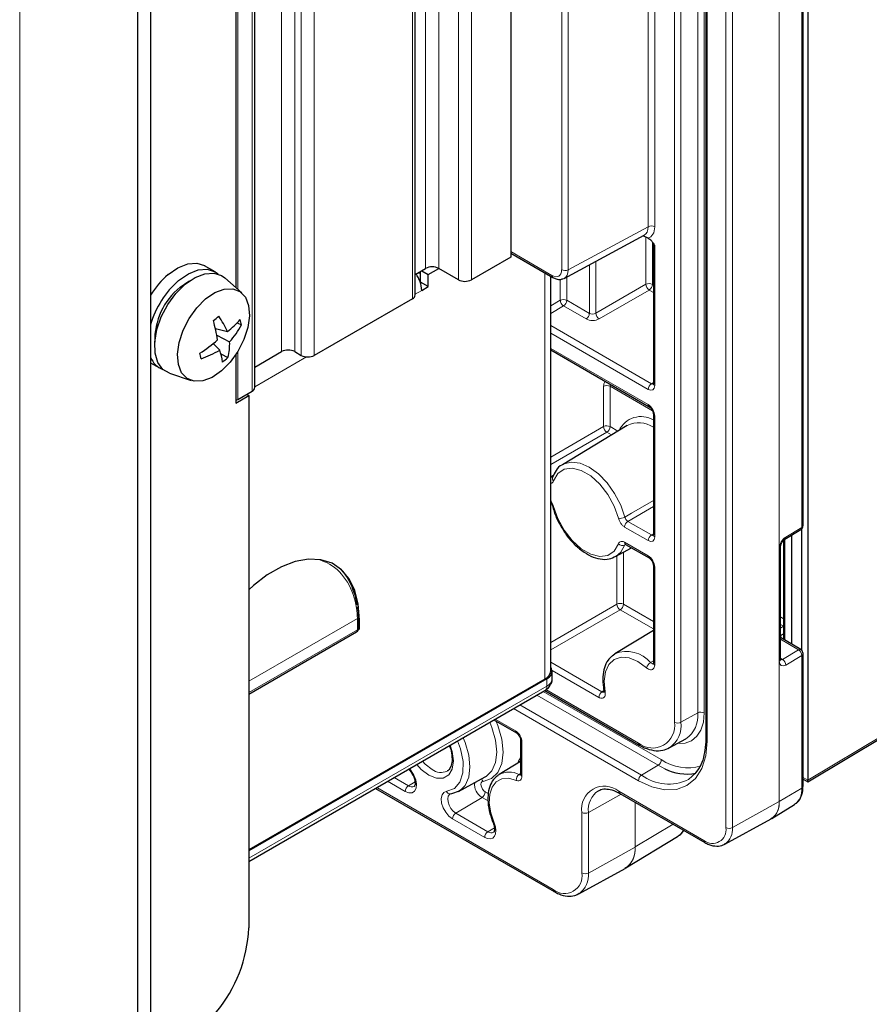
# Paper-space layout 'Blatt2' of a CAD drawing. Header units: millimetres. Extents: x 5 to 418, y 2 to 292.
# Tile 60 of 77: x 291 to 328, y 101 to 143. Entities that reach past the tile are written whole.
import ezdxf

# ---------------------------------------------------------------- set-up
doc = ezdxf.new("R2010")
doc.units = ezdxf.units.MM

psp = doc.layouts.new('Blatt2')

# ---------------------------------------------------------------- linework, layer by layer
at = {"color": 7, "linetype": 'Continuous', "lineweight": 18}
for p, q in [((323.692, 109.436), (323.692, 217.873)), ((323.697, 217.876), (323.697, 109.439)), ((321.397, 108.315), (321.397, 216.751)), ((321.677, 216.75), (321.677, 108.313)), ((319.171, 112.866), (319.171, 214.77)), ((319.451, 214.768), (319.451, 112.864)), ((320.176, 113.268), (320.176, 215.172)), ((320.456, 215.009), (320.456, 113.267)), ((320.58, 213.956), (320.58, 112.052)), ((318.037, 134.266), (318.037, 213.631)), ((318.318, 213.629), (318.318, 134.264)), ((290.884, 212.552), (290.884, 90.071)), ((308.421, 132.464), (308.421, 212.485)), ((308.986, 132.464), (308.986, 212.485)), ((309.835, 131.974), (309.835, 211.995)), ((310.401, 131.974), (310.401, 211.995)), ((314.299, 132.408), (314.299, 211.704)), ((314.579, 211.703), (314.579, 132.406)), ((307.855, 131.158), (307.855, 211.179)), ((302.198, 128.872), (302.198, 208.893)), ((302.764, 128.872), (302.764, 208.893)), ((303.047, 128.709), (303.047, 208.73)), ((303.612, 128.709), (303.612, 208.73)), ((300.925, 127.157), (300.925, 207.178)), ((300.303, 160.548), (300.303, 131.564)), ((324.669, 121.276), (324.669, 158.781)), ((314.579, 132.406), (318.037, 134.266)), ((317.938, 131.778), (317.938, 133.812)), ((318.218, 133.604), (318.218, 131.777)), ((312.098, 133.189), (313.874, 132.163)), ((318.318, 133.448), (318.318, 127.406)), ((315.775, 132.772), (315.775, 130.529)), ((308.194, 132.229), (308.104, 132.281)), ((313.568, 114.728), (313.568, 132.272)), ((315.494, 130.525), (315.494, 132.621)), ((308.171, 131.916), (308.194, 131.902)), ((314.241, 131.088), (314.241, 131.992)), ((314.522, 132.098), (314.522, 131.087)), ((308.251, 131.517), (307.972, 131.356)), ((315.775, 130.529), (317.938, 131.778)), ((318.079, 131.533), (315.916, 130.284)), ((318.259, 131.43), (318.079, 131.533)), ((318.218, 131.777), (318.259, 131.753)), ((313.826, 130.848), (314.241, 131.088)), ((314.522, 131.087), (315.494, 130.525)), ((314.383, 130.843), (313.826, 130.522)), ((315.355, 130.282), (314.383, 130.843)), ((313.826, 129.996), (318.174, 127.486)), ((318.035, 127.242), (313.826, 129.672)), ((300.303, 128.866), (300.303, 126.798)), ((313.826, 129.013), (318.035, 126.583)), ((303.273, 128.643), (301.042, 127.356)), ((316.112, 125.636), (316.112, 127.375)), ((318.22, 126.318), (316.392, 127.373)), ((316.392, 127.373), (316.392, 125.634)), ((318.174, 127.486), (318.259, 127.538)), ((318.318, 126.094), (318.318, 120.873)), ((313.826, 124.316), (316.112, 125.636)), ((316.392, 125.634), (316.728, 125.441)), ((316.253, 125.391), (313.826, 123.99)), ((316.454, 125.275), (316.253, 125.391)), ((313.826, 123.469), (313.963, 123.553)), ((318.259, 122.183), (317.157, 121.54)), ((318.035, 120.71), (317.018, 121.297)), ((317.157, 121.54), (318.174, 120.953)), ((323.977, 120.862), (324.669, 121.276)), ((318.174, 120.953), (318.259, 121.006)), ((323.946, 120.777), (323.946, 116.409)), ((317.018, 120.638), (318.035, 120.051)), ((317.023, 120.522), (317.044, 120.554)), ((317.064, 120.544), (317.023, 120.522)), ((323.699, 115.495), (323.699, 120.37)), ((316.687, 117.966), (316.687, 120.054)), ((316.968, 120.208), (316.968, 117.964)), ((318.318, 119.561), (318.318, 115.334)), ((313.826, 116.314), (316.687, 117.966)), ((316.968, 117.964), (318.259, 117.219)), ((316.829, 117.721), (313.826, 115.987)), ((318.259, 116.895), (316.829, 117.721)), ((323.755, 117.414), (323.888, 117.338)), ((300.784, 114.643), (305.472, 117.349)), ((305.472, 117.344), (300.784, 114.638)), ((305.472, 116.856), (305.472, 117.344)), ((305.53, 117.313), (305.564, 117.293)), ((323.883, 117.014), (323.755, 117.087)), ((323.755, 116.932), (323.883, 117.014)), ((323.888, 117.011), (323.883, 117.014)), ((300.784, 114.15), (305.472, 116.856)), ((323.888, 116.684), (323.769, 116.608)), ((323.769, 116.608), (323.769, 116.514)), ((324.528, 115.991), (323.755, 116.453)), ((323.836, 115.577), (324.528, 115.991)), ((324.669, 115.749), (323.977, 115.335)), ((324.669, 110.02), (324.669, 115.749)), ((313.826, 115.461), (316.041, 114.182)), ((318.14, 115.438), (318.259, 115.512)), ((323.755, 115.627), (323.836, 115.577)), ((315.902, 113.939), (313.886, 115.103)), ((300.784, 106.989), (313.653, 114.418)), ((313.653, 114.418), (313.653, 114.745)), ((318.464, 111.007), (313.222, 114.034)), ((313.502, 114.196), (318.603, 111.251)), ((313.618, 114.272), (317.613, 111.966)), ((316.041, 114.182), (316.121, 114.232)), ((312.497, 113.615), (317.752, 110.582)), ((317.613, 110.338), (312.217, 113.454)), ((320.176, 113.268), (319.451, 112.864)), ((311.427, 112.998), (312.301, 112.494)), ((324.931, 110.356), (328.267, 112.352)), ((312.584, 112.004), (312.584, 110.537)), ((318.464, 111.007), (317.752, 110.582)), ((318.75, 110.859), (318.464, 111.007)), ((307.724, 110.86), (307.793, 110.77)), ((312.459, 110.608), (312.525, 110.649)), ((307.542, 109.872), (306.778, 110.314)), ((307.058, 110.476), (307.681, 110.116)), ((307.966, 110.286), (307.681, 110.116)), ((324.725, 110.475), (324.931, 110.356)), ((306.308, 110.043), (313.936, 105.639)), ((310.996, 109.861), (311.127, 109.785)), ((316.872, 109.756), (315.455, 108.966)), ((316.765, 109.886), (320.441, 107.763)), ((323.697, 109.439), (324.669, 110.02)), ((310.857, 109.617), (309.721, 108.938)), ((311.12, 109.466), (310.857, 109.617)), ((317.469, 107.476), (317.469, 109.411)), ((317.474, 109.408), (317.474, 107.479)), ((321.677, 108.313), (323.692, 109.436)), ((309.721, 108.938), (311.112, 108.136)), ((315.174, 106.354), (315.174, 108.967)), ((315.455, 108.966), (315.455, 106.353)), ((310.973, 107.892), (309.582, 108.695)), ((317.474, 107.479), (319.116, 108.46)), ((311.394, 108.304), (311.112, 108.136)), ((315.455, 106.353), (317.469, 107.476))]:
    psp.add_line(p, q, dxfattribs=at)
at = {"color": 7, "linetype": 'Continuous', "lineweight": 25}
for p, q in [((320.522, 214.038), (320.522, 112.134)), ((324.931, 213.339), (324.931, 110.356)), ((312.098, 212.975), (312.098, 132.954)), ((307.972, 131.321), (307.972, 211.342)), ((296.541, 209.287), (296.541, 88.112)), ((295.976, 208.96), (295.976, 87.785)), ((301.042, 127.321), (301.042, 207.342)), ((300.218, 160.416), (300.218, 131.64)), ((324.725, 121.356), (324.725, 158.861)), ((314.405, 132.036), (317.866, 133.896)), ((318.032, 133.774), (318.074, 133.749)), ((312.098, 133.121), (313.916, 132.071)), ((318.259, 133.528), (318.259, 127.487)), ((312.098, 132.954), (310.401, 131.974)), ((299.325, 132.323), (298.873, 132.584)), ((307.972, 132.205), (308.421, 132.464)), ((308.194, 131.876), (308.194, 132.333)), ((308.251, 132.366), (308.534, 132.203)), ((308.534, 132.203), (308.997, 132.458)), ((309.835, 131.974), (308.986, 132.464)), ((300.478, 131.408), (299.741, 132.063)), ((308.194, 131.876), (308.187, 131.872)), ((308.534, 131.68), (308.194, 131.876)), ((308.534, 131.68), (308.534, 132.203)), ((313.826, 115.088), (313.826, 132.123)), ((308.251, 131.517), (308.534, 131.68)), ((307.855, 131.158), (303.612, 128.709)), ((299.338, 129.873), (299.859, 129.739)), ((300.279, 130.115), (300.463, 130.024)), ((299.397, 129.584), (299.955, 129.299)), ((299.242, 129.219), (299.526, 128.94)), ((301.042, 128.205), (302.198, 128.872)), ((302.764, 128.872), (303.047, 128.709)), ((313.826, 128.945), (318.076, 126.492)), ((299.576, 128.775), (299.878, 128.616)), ((300.218, 128.734), (300.218, 126.651)), ((296.541, 128.388), (296.925, 128.166)), ((297.358, 127.935), (298.294, 127.624)), ((300.303, 126.798), (300.925, 127.157)), ((300.218, 126.651), (300.784, 126.978)), ((300.699, 127.027), (300.784, 126.978)), ((300.784, 126.978), (300.784, 103.982)), ((318.259, 126.175), (318.259, 120.955)), ((317.127, 125.683), (314.329, 123.987)), ((313.904, 123.441), (313.903, 123.438)), ((313.904, 123.441), (313.904, 123.44)), ((324.656, 121.204), (324.656, 115.981)), ((323.936, 120.771), (324.628, 121.184)), ((324.232, 120.947), (324.232, 116.238)), ((316.621, 120.018), (317.315, 120.399)), ((317.06, 120.546), (318.076, 119.959)), ((323.755, 115.576), (323.755, 120.45)), ((323.888, 120.731), (323.888, 116.444)), ((318.259, 119.643), (318.259, 115.415)), ((305.53, 116.938), (305.53, 117.426)), ((305.564, 116.901), (305.564, 117.293)), ((300.784, 114.083), (305.43, 116.765)), ((305.52, 116.876), (305.564, 116.901)), ((305.53, 116.921), (305.564, 116.901)), ((318.259, 116.832), (316.592, 115.822)), ((324.628, 116.001), (323.755, 116.523)), ((316.478, 115.738), (316.592, 115.822)), ((324.725, 110.101), (324.725, 115.829)), ((323.755, 115.578), (323.755, 115.576)), ((313.888, 114.745), (313.888, 115.071)), ((313.653, 114.745), (300.784, 107.315)), ((313.568, 114.728), (300.784, 107.348)), ((300.784, 106.853), (313.57, 114.235)), ((313.568, 114.233), (317.654, 111.874)), ((311.369, 112.964), (312.342, 112.402)), ((312.525, 112.086), (312.525, 110.619)), ((318.939, 111.755), (319.659, 112.151)), ((324.93, 110.289), (328.225, 112.261)), ((312.525, 111.17), (311.592, 110.604)), ((307.692, 110.842), (307.777, 110.728)), ((311.544, 110.573), (311.592, 110.604)), ((309.843, 109.874), (310.993, 110.505)), ((324.725, 110.407), (324.93, 110.289)), ((306.25, 110.009), (313.978, 105.548)), ((316.806, 109.794), (320.483, 107.671)), ((323.375, 108.712), (324.353, 109.305)), ((324.353, 109.305), (324.377, 109.321)), ((311.339, 108.524), (311.339, 108.523)), ((321.346, 107.598), (323.35, 108.698)), ((323.334, 108.704), (323.38, 108.735)), ((317.072, 106.57), (319.307, 107.925)), ((319.307, 107.925), (319.331, 107.94)), ((315.038, 105.453), (317.042, 106.553)), ((317.022, 106.561), (317.071, 106.585))]:
    psp.add_line(p, q, dxfattribs=at)
at = {"color": 7, "linetype": 'Continuous', "lineweight": 25, "flags": 128}
for points in [[(297.3, 132.202), (297.723, 132.494), (298.143, 132.66), (298.534, 132.691), (298.871, 132.585), (298.873, 132.584)], [(297.752, 131.941), (298.176, 132.232), (298.596, 132.399), (298.987, 132.43), (299.323, 132.324), (299.458, 132.227)], [(298.035, 131.778), (298.459, 132.069), (298.879, 132.236), (299.269, 132.267), (299.606, 132.161), (299.741, 132.063)], [(297.814, 131.658), (298.198, 131.917), (298.26, 131.948)], [(297.358, 127.935), (297.069, 128.104), (296.852, 128.401), (296.732, 128.804), (296.718, 129.287), (296.81, 129.82), (297.003, 130.369), (297.284, 130.9), (297.635, 131.379), (298.035, 131.778)], [(298.915, 131.146), (299.319, 131.422), (299.719, 131.573), (300.088, 131.589), (300.4, 131.469), (300.634, 131.221), (300.774, 130.862), (300.811, 130.416), (300.742, 129.914), (300.571, 129.39), (300.311, 128.88), (299.98, 128.418), (299.598, 128.036), (299.194, 127.76), (298.794, 127.609), (298.425, 127.593), (298.113, 127.713), (297.879, 127.961), (297.739, 128.32), (297.702, 128.766), (297.771, 129.268), (297.942, 129.792), (298.202, 130.303), (298.534, 130.764), (298.915, 131.146)], [(305.564, 117.293), (305.514, 117.963), (305.365, 118.557), (305.121, 119.058), (304.789, 119.453), (304.377, 119.732), (303.898, 119.886), (303.364, 119.911), (302.79, 119.808), (302.191, 119.577), (301.583, 119.227), (300.984, 118.765), (300.784, 118.584)], [(319.775, 110.399), (320.102, 110.676), (320.201, 110.803)], [(310.993, 110.505), (311.021, 110.522), (311.051, 110.541)], [(309.932, 109.931), (309.872, 109.891), (309.543, 109.78)], [(321.363, 107.607), (321.356, 107.603), (321.346, 107.598)], [(315.063, 105.467), (315.051, 105.46), (315.038, 105.453)]]:
    psp.add_lwpolyline(points, dxfattribs=at)
at = {"color": 7, "linetype": 'Continuous', "lineweight": 18, "flags": 128}
for points in [[(316.75, 121.673), (316.567, 122.198), (316.292, 122.704), (315.946, 123.15), (315.554, 123.505), (315.147, 123.74), (314.755, 123.837), (314.408, 123.791), (314.133, 123.603), (313.95, 123.289)], [(314.312, 123.976), (314.39, 124.02), (314.717, 124.101), (315.091, 124.054), (315.489, 123.882), (315.888, 123.594), (316.262, 123.209), (316.588, 122.751), (316.848, 122.247), (317.023, 121.728)], [(313.95, 122.188), (314.133, 121.662), (314.408, 121.157), (314.755, 120.71), (315.147, 120.356), (315.554, 120.121), (315.946, 120.023), (316.292, 120.07), (316.567, 120.257), (316.75, 120.571)], [(317.023, 121.728), (317.31, 121.895), (318.259, 122.447)], [(317.023, 120.522), (316.848, 120.206), (316.642, 120.03)], [(305.472, 117.349), (305.472, 117.349), (305.472, 117.35), (305.472, 117.35), (305.472, 117.35), (305.472, 117.35), (305.472, 117.351), (305.472, 117.351), (305.472, 117.351)], [(317.967, 115.219), (317.591, 115.486), (317.216, 115.64), (316.867, 115.671), (316.567, 115.577), (316.336, 115.364), (316.188, 115.046), (316.134, 114.644), (316.177, 114.185)], [(320.456, 113.267), (320.421, 112.87), (320.315, 112.529), (320.144, 112.258), (319.913, 112.067), (319.633, 111.963), (319.312, 111.95), (319.296, 111.952)], [(311.473, 112.904), (311.547, 112.721), (311.717, 112.131), (311.773, 111.573), (311.712, 111.083), (311.538, 110.693), (311.262, 110.429), (310.902, 110.309)], [(311.051, 110.541), (311.276, 110.765), (311.436, 111.124), (311.492, 111.575), (311.441, 112.089), (311.284, 112.633), (311.19, 112.861)], [(309.485, 111.876), (309.571, 111.601), (309.623, 111.192), (309.571, 110.844), (309.42, 110.589), (309.186, 110.454), (308.89, 110.45), (308.562, 110.58)], [(309.332, 109.882), (309.665, 110.004), (309.906, 110.276), (310.036, 110.675), (310.044, 111.167), (309.929, 111.713), (309.799, 112.058)], [(310.04, 112.197), (310.126, 111.987), (310.283, 111.448), (310.336, 110.937), (310.282, 110.489), (310.124, 110.132), (309.932, 109.931)], [(320.58, 112.052), (320.523, 111.416), (320.355, 110.871), (320.08, 110.437), (319.711, 110.131), (319.262, 109.964), (318.749, 109.944), (318.192, 110.07), (317.613, 110.338)], [(308.562, 110.58), (308.234, 110.829), (308.039, 111.042)], [(308.284, 111.183), (308.405, 111.054), (308.703, 110.825)], [(312.387, 111.087), (312.43, 111.181), (312.525, 111.332)], [(307.793, 110.77), (307.913, 110.583), (307.994, 110.381), (308.028, 110.184), (308.011, 110.013), (307.945, 109.886), (307.836, 109.817), (307.697, 109.812), (307.542, 109.872)], [(307.777, 110.728), (307.776, 110.73), (307.776, 110.739), (307.781, 110.753), (307.793, 110.77)], [(310.902, 110.309), (310.856, 110.29), (310.826, 110.249), (310.813, 110.19), (310.819, 110.118), (310.844, 110.041), (310.885, 109.968), (310.938, 109.906), (310.996, 109.861)], [(312.339, 110.355), (312.013, 110.443), (311.718, 110.422), (311.473, 110.294), (311.294, 110.066), (311.192, 109.754), (311.172, 109.375), (311.237, 108.955), (311.382, 108.519)], [(309.582, 108.695), (309.427, 108.814), (309.288, 108.979), (309.18, 109.174), (309.114, 109.376), (309.097, 109.567), (309.13, 109.725), (309.212, 109.833), (309.332, 109.882)], [(309.48, 109.76), (309.458, 109.746), (309.401, 109.669), (309.377, 109.557), (309.389, 109.422), (309.436, 109.278), (309.512, 109.14), (309.611, 109.023), (309.721, 108.938)], [(311.382, 108.519), (311.437, 108.352), (311.458, 108.192), (311.445, 108.05), (311.399, 107.938), (311.322, 107.861), (311.22, 107.827), (311.101, 107.838), (310.973, 107.892)], [(311.339, 108.523), (311.34, 108.522), (311.348, 108.518), (311.362, 108.517), (311.382, 108.519)], [(319.331, 107.94), (319.466, 108.06), (319.564, 108.202)]]:
    psp.add_lwpolyline(points, dxfattribs=at)
at = {"color": 7, "linetype": 'Continuous', "lineweight": 18}
for centre, radius, start, end in [((318.176, 133.991), 0.308, 62.6565, 116.7662), ((314.44, 132.682), 0.308, 242.6565, 296.7662), ((313.97, 132.151), 0.0961, 172.8122, 235.8917), ((318.077, 131.503), 0.308, 62.6565, 116.7662), ((318.254, 131.798), 0.317, 183.5222, 236.4778), ((317.91, 131.791), 0.308, 303.2297, 357.3477), ((314.38, 130.813), 0.308, 62.6565, 116.7662), ((314.558, 131.108), 0.317, 183.5222, 236.4778), ((314.214, 131.101), 0.308, 303.2297, 357.3477), ((315.186, 130.539), 0.308, 303.2297, 357.3477), ((316.091, 130.549), 0.317, 183.5222, 236.4778), ((316.251, 127.1), 0.308, 62.6565, 116.7662), ((318.343, 127.228), 0.308, 123.2297, 177.3477), ((318.357, 127.496), 0.0988, 185.0787, 246.2415), ((318.13, 126.571), 0.0961, 172.8258, 235.7559), ((317.726, 125.016), 1.051, 59.5336, 154.3016), ((318.355, 126.182), 0.0962, 184.3696, 247.1667), ((316.251, 125.36), 0.308, 62.6565, 116.7662), ((316.428, 125.655), 0.317, 183.5222, 236.4778), ((316.084, 125.648), 0.308, 303.2297, 357.3477), ((317.631, 124.69), 1.114, 55.6942, 116.9153), ((314.04, 123.399), 0.142, 164.2538, 230.8303), ((313.949, 122.245), 0.0569, 205.0811, 270.9721), ((316.798, 122.134), 0.464, 264.0654, 298.972), ((317.326, 121.283), 0.308, 123.2297, 177.3477), ((324.57, 121.265), 0.0997, 305.4951, 5.9222), ((324.627, 121.365), 0.099, 295.3879, 354.638), ((318.343, 120.696), 0.308, 123.2297, 177.3477), ((318.355, 120.962), 0.0961, 184.1293, 247.1908), ((323.875, 120.853), 0.102, 307.0536, 5.2142), ((316.923, 120.745), 0.245, 225.1858, 294.1637), ((317.113, 120.626), 0.0961, 172.814, 235.8738), ((323.656, 120.459), 0.0997, 295.5212, 353.7117), ((318.136, 120.041), 0.101, 174.5217, 233.3135), ((318.36, 119.653), 0.101, 186.7958, 245.4734), ((316.826, 117.691), 0.308, 62.6565, 116.7662), ((317.004, 117.985), 0.317, 183.5222, 236.4778), ((316.66, 117.979), 0.308, 303.2297, 357.3477), ((305.433, 117.441), 0.0977, 293.2867, 354.4083), ((305.436, 117.436), 0.0941, 292.0857, 356.813), ((305.43, 117.436), 0.101, 294.3747, 354.3052), ((305.279, 117.344), 0.193, 0.0056, 1.4882), ((305.374, 116.846), 0.0986, 305.0133, 6.2988), ((305.43, 116.948), 0.101, 294.3747, 354.3052), ((323.528, 116.603), 0.241, 1.1431, 19.7596), ((317.104, 114.574), 1.349, 39.8527, 112.3114), ((324.586, 115.916), 0.0949, 63.6014, 127.6187), ((324.366, 115.734), 0.304, 2.7946, 57.7879), ((324.627, 115.839), 0.099, 295.3879, 354.638), ((318.351, 115.094), 0.403, 121.4966, 162.0027), ((318.357, 115.424), 0.0988, 185.0787, 246.2415), ((323.656, 115.585), 0.0992, 295.4479, 354.578), ((323.674, 115.32), 0.304, 2.7946, 57.7879), ((313.463, 114.394), 0.192, 304.0564, 7.2558), ((313.487, 114.785), 0.402, 294.3747, 354.3052), ((316.21, 113.925), 0.308, 123.2297, 177.3477), ((316.185, 114.252), 0.0671, 199.3709, 262.9643), ((318.996, 113.136), 1.187, 303.9678, 6.3937), ((320.315, 112.993), 0.308, 62.6565, 116.7662), ((318.221, 112.712), 0.962, 230.7967, 9.214), ((318.308, 112.719), 1.152, 304.0055, 7.2609), ((319.313, 113.139), 0.308, 242.6565, 296.7662), ((312.402, 112.484), 0.101, 174.5217, 233.3135), ((312.626, 112.096), 0.101, 186.7958, 245.4734), ((317.711, 111.955), 0.0988, 173.7656, 234.8961), ((320.62, 112.142), 0.0988, 185.0787, 246.2415), ((318.295, 111.265), 0.308, 303.2297, 357.3477), ((319.739, 112.876), 1.983, 235.0578, 286.8931), ((309.082, 111.325), 0.627, 232.9163, 295.2592), ((312.029, 109.783), 0.93, 62.4698, 118.0351), ((312.615, 110.379), 0.277, 124.335, 184.9804), ((312.623, 110.628), 0.0988, 185.0787, 246.2415), ((317.921, 110.324), 0.308, 123.2297, 177.3477), ((318.909, 112.098), 1.907, 232.6431, 296.9972), ((311.19, 110.181), 0.654, 173.3356, 239.4162), ((310.719, 110.241), 0.195, 20.3644, 59.6391), ((307.85, 109.858), 0.308, 123.2297, 177.3477), ((307.822, 110.302), 0.234, 232.832, 297.1177), ((309.481, 109.921), 0.155, 194.8501, 293.8111), ((310.688, 109.875), 0.308, 303.2297, 357.3477), ((316.144, 109.124), 0.982, 50.7967, 189.214), ((316.454, 109.077), 1.006, 124.1756, 186.375), ((316.86, 109.874), 0.0961, 172.814, 235.8738), ((323.864, 109.946), 0.809, 309.4037, 5.2899), ((324.627, 110.11), 0.099, 295.3879, 354.638), ((322.912, 109.349), 0.785, 303.9678, 6.3937), ((322.885, 109.362), 0.815, 307.9867, 5.418), ((323.6, 109.601), 0.189, 299.1313, 300.8633), ((309.89, 108.681), 0.308, 123.2297, 177.3477), ((315.316, 109.241), 0.308, 242.6565, 296.7662), ((311.28, 107.878), 0.308, 123.2297, 177.3477), ((311.252, 108.318), 0.23, 232.337, 297.6737), ((320.814, 108.22), 0.59, 230.7967, 9.214), ((320.897, 108.237), 0.783, 306.4551, 5.5541), ((321.538, 108.588), 0.308, 242.6565, 296.7662), ((320.537, 107.751), 0.0961, 172.8124, 235.89), ((316.494, 107.367), 0.981, 303.9678, 6.3937), ((316.464, 107.382), 1.014, 307.1805, 5.49), ((317.377, 107.641), 0.189, 299.1313, 300.8633), ((314.419, 106.232), 0.765, 230.7967, 9.214), ((314.472, 106.258), 0.987, 306.7699, 5.5263), ((315.316, 106.628), 0.308, 242.6565, 296.7662), ((314.031, 105.627), 0.0961, 172.8124, 235.8899)]:
    psp.add_arc(centre, radius, start, end, dxfattribs=at)
at = {"color": 7, "linetype": 'Continuous', "lineweight": 25}
for centre, radius, start, end in [((308.703, 131.918), 0.615, 62.6097, 117.3903), ((299.787, 129.312), 3.813, 130.7162, 148.3437), ((300.339, 128.96), 3.947, 130.955, 164.221), ((306.941, 131.465), 1.311, 2.2675, 35.4853), ((310.118, 132.52), 0.615, 242.6097, 297.3903), ((299.686, 129.352), 2.97, 129.0706, 181.4792), ((307.772, 131.341), 0.201, 294.3747, 354.3052), ((296.093, 134.219), 5.105, 308.2455, 311.6405), ((292.994, 128.444), 6.503, 8.2708, 15.7496), ((295.965, 127.987), 4.269, 24.2353, 34.48), ((297.655, 132.622), 3.628, 307.3942, 319.4296), ((297.603, 129.52), 2.905, 9.9974, 14.7979), ((297.245, 131.74), 3.647, 317.9963, 331.9414), ((295.394, 133.908), 6.066, 302.6617, 311.7091), ((297.63, 129.218), 2.327, 345.0283, 2.0134), ((297.354, 132.545), 4.209, 288.9293, 301.0689), ((297.06, 128.097), 2.606, 7.1639, 18.8679), ((302.481, 128.326), 0.615, 62.6097, 117.3903), ((297.392, 128.953), 0.911, 200.9879, 249.6655), ((294.133, 127.68), 4.671, 10.9051, 13.8902), ((297.328, 131.425), 3.794, 307.6582, 312.2278), ((303.329, 129.255), 0.615, 242.6097, 297.3903), ((300.842, 127.341), 0.201, 294.3747, 354.3052), ((300.222, 126.951), 0.173, 268.8559, 298.0402), ((324.525, 121.356), 0.2, 300.8558, 0), ((305.33, 117.426), 0.2, 0, 1.4827), ((305.33, 116.938), 0.2, 299.9973, 0), ((324.525, 115.829), 0.2, 0, 59.144), ((313.534, 115.067), 0.344, 290.2227, 31.911), ((313.386, 115.132), 0.443, 294.3747, 354.3052), ((319.695, 112.677), 2.049, 242.5286, 281.2236), ((294.651, 104.265), 6.14, 320.2279, 357.3607)]:
    psp.add_arc(centre, radius, start, end, dxfattribs=at)
at = {"color": 7, "linetype": 'Continuous', "lineweight": 18}
for centre, major_axis, ratio, start_param, end_param in [((317.469, 134.591), (-0.405, 0.69), 0.577096, 3.119787, 3.922563), ((317.61, 134.673), (-0.5, 0.866), 0.577206, 2.994089, 3.92692), ((318.459, 133.524), (0.2, -0.006), 0.556803, 3.151038, 3.94326), ((313.874, 132.653), (-0.3, 0.52), 0.577206, 2.356428, 3.92692), ((314.016, 132.735), (-0.395, 0.696), 0.577271, 3.097562, 3.93128), ((315.638, 130.451), (0.4, 0.006), 0.587275, 3.917956, 5.471299), ((315.636, 130.612), (0.2, 0.006), 0.597067, 3.908285, 5.461628), ((316.4, 127.535), (0.205, 0.343), 0.587369, 1.744131, 2.36515), ((316.538, 127.452), (0.105, 0.17), 0.597161, 1.90973, 2.374822), ((318.035, 127.569), (-0.2, 0.347), 0.577206, 2.356428, 3.92692), ((318.176, 127.651), (-0.095, 0.176), 0.576503, 2.373814, 3.17003), ((318.035, 126.257), (-0.2, 0.346), 0.577557, 3.927224, 5.497716), ((318.035, 121.037), (-0.2, 0.347), 0.577206, 2.356428, 3.92692), ((318.176, 121.118), (-0.095, 0.176), 0.576503, 2.373814, 3.170071), ((323.977, 120.536), (0.195, 0.349), 0.567567, 0.777177, 2.347668), ((318.035, 119.724), (-0.2, 0.346), 0.577557, 3.927224, 5.497716), ((323.977, 115.662), (0.195, 0.35), 0.566876, 2.348297, 3.918789), ((323.833, 115.742), (0.09, 0.179), 0.555114, 3.080914, 3.895318), ((312.301, 112.167), (-0.2, 0.346), 0.577557, 3.927224, 5.497716)]:
    psp.add_ellipse(centre, major_axis=major_axis, ratio=ratio, start_param=start_param, end_param=end_param, dxfattribs=at)
at = {"color": 7, "linetype": 'Continuous', "lineweight": 25}
psp.add_ellipse((324.928, 110.521), major_axis=(-0.002, 0.232), ratio=0.007771, start_param=3.137025, end_param=3.922504, dxfattribs=at)
for points, knots in [([(318.032, 133.774), (317.967, 133.806), (317.896, 133.842), (317.81, 133.861), (317.803, 133.863)], [0, 0, 0, 0, 0.9199059, 1, 1, 1, 1]), ([(318.074, 133.749), (318.098, 133.732), (318.155, 133.692), (318.239, 133.583), (318.29, 133.496), (318.317, 133.449), (318.318, 133.448)], [0, 0, 0, 0, 0.24987, 0.593488, 0.995598, 1, 1, 1, 1]), ([(318.252, 133.557), (318.252, 133.557), (318.251, 133.559), (318.26, 133.543), (318.258, 133.532), (318.257, 133.529)], [0, 0, 0, 0, 0.039617, 0.73898, 1, 1, 1, 1]), ([(313.916, 132.071), (313.962, 132.048), (314.073, 131.994), (314.241, 131.971), (314.343, 132.016), (314.383, 132.034)], [0, 0, 0, 0, 0.304133, 0.730183, 1, 1, 1, 1]), ([(318.259, 127.487), (318.258, 127.477), (318.257, 127.458), (318.256, 127.459), (318.256, 127.46)], [0, 0, 0, 0, 0.588062, 1, 1, 1, 1]), ([(318.076, 126.492), (318.089, 126.484), (318.114, 126.467), (318.161, 126.419), (318.205, 126.355), (318.24, 126.282), (318.257, 126.216), (318.259, 126.187), (318.259, 126.175)], [0, 0, 0, 0, 0.154844, 0.318027, 0.496627, 0.684093, 0.869736, 1, 1, 1, 1]), ([(314.309, 123.973), (314.308, 123.973), (314.202, 123.931), (314.05, 123.751), (313.951, 123.54), (313.903, 123.438)], [0, 0, 0, 0, 0.005157, 0.515744, 1, 1, 1, 1]), ([(313.826, 122.372), (313.84, 122.35), (313.869, 122.305), (313.892, 122.249), (313.896, 122.225), (313.897, 122.221)], [0, 0, 0, 0, 0.45059, 0.923473, 1, 1, 1, 1]), ([(313.898, 122.221), (313.922, 122.134), (313.992, 121.884), (314.164, 121.475), (314.353, 121.183), (314.444, 121.042)], [0, 0, 0, 0, 0.214233, 0.619885, 1, 1, 1, 1]), ([(314.444, 121.042), (314.45, 121.033), (314.548, 120.869), (314.794, 120.597), (315.165, 120.259), (315.566, 120.022), (315.967, 119.898), (316.343, 119.891), (316.548, 119.991), (316.642, 120.038)], [0, 0, 0, 0, 0.010562, 0.177924, 0.345941, 0.515153, 0.685717, 0.854944, 1, 1, 1, 1]), ([(318.259, 120.955), (318.258, 120.944), (318.257, 120.926), (318.256, 120.927), (318.256, 120.927)], [0, 0, 0, 0, 0.588062, 1, 1, 1, 1]), ([(317.035, 120.558), (317.034, 120.558), (317.032, 120.558), (317.044, 120.556), (317.058, 120.547), (317.06, 120.545)], [0, 0, 0, 0, 0.320756, 0.884654, 1, 1, 1, 1]), ([(323.755, 120.45), (323.756, 120.465), (323.758, 120.495), (323.776, 120.561), (323.809, 120.632), (323.853, 120.697), (323.9, 120.747), (323.924, 120.763), (323.936, 120.771)], [0, 0, 0, 0, 0.154651, 0.317676, 0.496642, 0.684526, 0.851647, 1, 1, 1, 1]), ([(318.076, 119.959), (318.089, 119.951), (318.114, 119.935), (318.161, 119.887), (318.205, 119.823), (318.24, 119.749), (318.257, 119.684), (318.259, 119.655), (318.259, 119.643)], [0, 0, 0, 0, 0.154844, 0.318027, 0.496627, 0.684093, 0.869736, 1, 1, 1, 1]), ([(304.755, 119.466), (304.851, 119.356), (305.069, 119.106), (305.294, 118.591), (305.417, 118.177), (305.436, 117.94), (305.437, 117.93)], [0, 0, 0, 0, 0.272259, 0.622979, 0.983649, 1, 1, 1, 1]), ([(305.524, 117.431), (305.525, 117.461), (305.532, 117.61), (305.504, 117.745), (305.482, 117.854)], [0, 0, 0, 0, 0.1977274, 1, 1, 1, 1]), ([(316.467, 115.713), (316.409, 115.66), (316.266, 115.531), (316.134, 115.223), (316.063, 114.824), (316.079, 114.477), (316.114, 114.273), (316.122, 114.229)], [0, 0, 0, 0, 0.169175, 0.413646, 0.667134, 0.92857, 1, 1, 1, 1]), ([(318.259, 115.416), (318.259, 115.414), (318.26, 115.397), (318.255, 115.385), (318.256, 115.387), (318.257, 115.388)], [0, 0, 0, 0, 0.087783, 0.738782, 1, 1, 1, 1]), ([(323.758, 115.548), (323.758, 115.548), (323.758, 115.547), (323.756, 115.565), (323.755, 115.576)], [0, 0, 0, 0, 0.446443, 1, 1, 1, 1]), ([(313.57, 114.235), (313.626, 114.273), (313.743, 114.352), (313.851, 114.529), (313.901, 114.675), (313.887, 114.744), (313.887, 114.746)], [0, 0, 0, 0, 0.317701, 0.664368, 0.99178, 1, 1, 1, 1]), ([(316.12, 114.23), (316.122, 114.224), (316.128, 114.2), (316.127, 114.171), (316.122, 114.152), (316.124, 114.155), (316.124, 114.156)], [0, 0, 0, 0, 0.125242, 0.490627, 0.884321, 1, 1, 1, 1]), ([(312.342, 112.402), (312.354, 112.394), (312.38, 112.378), (312.426, 112.329), (312.471, 112.266), (312.506, 112.192), (312.523, 112.127), (312.524, 112.098), (312.525, 112.086)], [0, 0, 0, 0, 0.154844, 0.318027, 0.496627, 0.684093, 0.869736, 1, 1, 1, 1]), ([(309.446, 111.854), (309.455, 111.834), (309.519, 111.692), (309.563, 111.43), (309.569, 111.115), (309.49, 110.891), (309.418, 110.785), (309.356, 110.767), (309.347, 110.764)], [0, 0, 0, 0, 0.039213, 0.272594, 0.502728, 0.729812, 0.959273, 1, 1, 1, 1]), ([(317.654, 111.874), (317.726, 111.836), (317.934, 111.725), (318.279, 111.63), (318.654, 111.625), (318.858, 111.726), (318.951, 111.772)], [0, 0, 0, 0, 0.157399, 0.457006, 0.754856, 1, 1, 1, 1]), ([(320.522, 112.134), (320.522, 112.034), (320.523, 111.905), (320.502, 111.792), (320.497, 111.766)], [0, 0, 0, 0, 0.765405, 1, 1, 1, 1]), ([(320.497, 111.766), (320.477, 111.623), (320.433, 111.31), (320.309, 110.98), (320.191, 110.827), (320.154, 110.779)], [0, 0, 0, 0, 0.363276, 0.796181, 1, 1, 1, 1]), ([(307.777, 110.728), (307.801, 110.695), (307.861, 110.612), (307.933, 110.458), (307.972, 110.295), (307.97, 110.168), (307.942, 110.103), (307.933, 110.097), (307.928, 110.094)], [0, 0, 0, 0, 0.124556, 0.309307, 0.494239, 0.670681, 0.837443, 1, 1, 1, 1]), ([(312.524, 110.621), (312.524, 110.617), (312.526, 110.6), (312.521, 110.589), (312.522, 110.591), (312.522, 110.591)], [0, 0, 0, 0, 0.170856, 0.760398, 1, 1, 1, 1]), ([(311.544, 110.553), (311.496, 110.522), (311.357, 110.432), (311.211, 110.175), (311.111, 109.817), (311.104, 109.391), (311.179, 108.948), (311.289, 108.657), (311.339, 108.523)], [0, 0, 0, 0, 0.093686, 0.271344, 0.453547, 0.643492, 0.83701, 1, 1, 1, 1]), ([(315.894, 109.901), (315.909, 109.913), (315.987, 109.973), (316.174, 109.994), (316.469, 109.962), (316.692, 109.851), (316.806, 109.794)], [0, 0, 0, 0, 0.076654, 0.390181, 0.687901, 1, 1, 1, 1]), ([(324.373, 109.338), (324.416, 109.363), (324.542, 109.438), (324.664, 109.669), (324.721, 109.91), (324.725, 110.063), (324.725, 110.101)], [0, 0, 0, 0, 0.181897, 0.528623, 0.885448, 1, 1, 1, 1]), ([(311.339, 108.523), (311.353, 108.486), (311.388, 108.394), (311.406, 108.259), (311.391, 108.154), (311.368, 108.119), (311.361, 108.116), (311.358, 108.115)], [0, 0, 0, 0, 0.167673, 0.409921, 0.642468, 0.86754, 1, 1, 1, 1]), ([(319.329, 107.953), (319.35, 107.963), (319.456, 108.011), (319.52, 108.115), (319.572, 108.197)], [0, 0, 0, 0, 0.206828, 1, 1, 1, 1]), ([(320.483, 107.671), (320.542, 107.64), (320.715, 107.55), (320.985, 107.5), (321.233, 107.524), (321.332, 107.601), (321.358, 107.621)], [0, 0, 0, 0, 0.195892, 0.569203, 0.886099, 1, 1, 1, 1]), ([(313.978, 105.548), (314.043, 105.513), (314.233, 105.413), (314.533, 105.341), (314.843, 105.352), (314.995, 105.444), (315.059, 105.482)], [0, 0, 0, 0, 0.172669, 0.50152, 0.789869, 1, 1, 1, 1])]:
    psp.add_open_spline(points, degree=3, knots=knots, dxfattribs=at)
at = {"color": 7, "linetype": 'Continuous', "lineweight": 18}
for points, knots in [([(313.904, 123.45), (313.901, 123.449), (313.888, 123.442), (313.858, 123.448), (313.832, 123.461), (313.821, 123.466)], [0, 0, 0, 0, 0.099471, 0.633971, 1, 1, 1, 1]), ([(313.826, 123.187), (313.829, 123.186), (313.861, 123.183), (313.91, 123.214), (313.937, 123.264), (313.95, 123.289)], [0, 0, 0, 0, 0.0460348, 0.5230184, 1, 1, 1, 1]), ([(313.95, 122.188), (313.942, 122.216), (313.921, 122.284), (313.877, 122.371), (313.837, 122.417), (313.826, 122.43)], [0, 0, 0, 0, 0.3287895, 0.8089726, 1, 1, 1, 1]), ([(316.75, 121.673), (316.759, 121.645), (316.779, 121.576), (316.838, 121.468), (316.923, 121.363), (316.986, 121.319), (317.018, 121.297)], [0, 0, 0, 0, 0.185818, 0.457196, 0.728599, 1, 1, 1, 1]), ([(317.157, 121.54), (317.141, 121.551), (317.109, 121.573), (317.067, 121.626), (317.037, 121.68), (317.027, 121.714), (317.023, 121.728)], [0, 0, 0, 0, 0.271416, 0.5428, 0.814167, 1, 1, 1, 1]), ([(317.018, 120.638), (316.996, 120.649), (316.943, 120.676), (316.863, 120.681), (316.79, 120.649), (316.764, 120.597), (316.75, 120.571)], [0, 0, 0, 0, 0.185818, 0.457196, 0.728599, 1, 1, 1, 1]), ([(305.472, 117.351), (305.463, 117.499), (305.427, 118.082), (305.097, 118.972), (304.469, 119.635), (303.988, 119.822), (303.844, 119.878)], [0, 0, 0, 0, 0.121467, 0.481791, 0.844393, 1, 1, 1, 1]), ([(317.967, 115.219), (317.979, 115.209), (318.021, 115.175), (318.098, 115.136), (318.188, 115.126), (318.26, 115.159), (318.308, 115.229), (318.315, 115.299), (318.318, 115.334)], [0, 0, 0, 0, 0.06967, 0.255708, 0.441732, 0.62779, 0.813896, 1, 1, 1, 1]), ([(318.258, 115.399), (318.254, 115.397), (318.239, 115.39), (318.204, 115.397), (318.167, 115.416), (318.146, 115.433), (318.14, 115.438)], [0, 0, 0, 0, 0.108382, 0.483781, 0.859324, 1, 1, 1, 1]), ([(315.902, 113.939), (315.914, 113.933), (315.958, 113.909), (316.031, 113.894), (316.109, 113.914), (316.164, 113.975), (316.191, 114.068), (316.182, 114.146), (316.177, 114.185)], [0, 0, 0, 0, 0.06967, 0.255708, 0.441732, 0.62779, 0.813896, 1, 1, 1, 1]), ([(316.142, 114.173), (316.142, 114.173), (316.133, 114.163), (316.104, 114.16), (316.069, 114.167), (316.047, 114.179), (316.041, 114.182)], [0, 0, 0, 0, 0.011752, 0.427835, 0.844078, 1, 1, 1, 1]), ([(312.524, 110.603), (312.521, 110.602), (312.506, 110.594), (312.482, 110.599), (312.463, 110.607), (312.459, 110.608)], [0, 0, 0, 0, 0.179304, 0.833048, 1, 1, 1, 1]), ([(312.339, 110.355), (312.347, 110.352), (312.386, 110.337), (312.454, 110.33), (312.525, 110.363), (312.574, 110.433), (312.58, 110.503), (312.584, 110.537)], [0, 0, 0, 0, 0.06, 0.29498, 0.529967, 0.764984, 1, 1, 1, 1])]:
    psp.add_open_spline(points, degree=3, knots=knots, dxfattribs=at)

doc.saveas('drawing.dxf')
